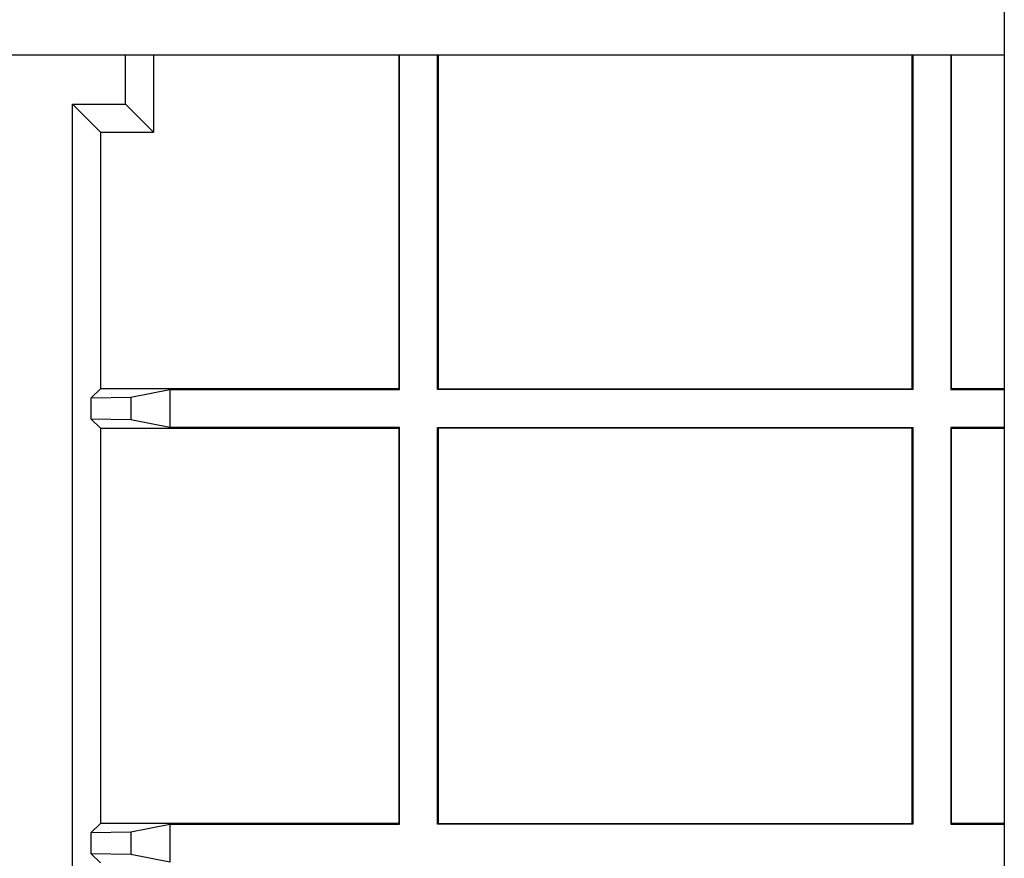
# Paper-space layout 'Blatt3' of a CAD drawing. Header units: millimetres. Extents: x 5 to 418, y 2 to 292.
# Tile 71 of 83: x 327.36 to 333.6, y 97.04 to 102.34. Entities that reach past the tile are written whole.
import ezdxf

# ---------------------------------------------------------------- set-up
doc = ezdxf.new("R2010")
doc.units = ezdxf.units.MM

psp = doc.layouts.new('Blatt3')

# ---------------------------------------------------------------- linework, layer by layer
at = {"color": 7, "linetype": 'Continuous', "lineweight": 25}
for p, q in [((333.5962, 108.9101), (333.5962, 96.4101)), ((333.5962, 102.1185), (320.8462, 102.1185)), ((328.0331, 101.8084), (328.0331, 102.1185)), ((328.2106, 102.1185), (328.2106, 101.6309)), ((329.7628, 102.1185), (329.7628, 100.0072)), ((329.7672, 100.0029), (329.7672, 102.1185)), ((330.0085, 100.0029), (330.0085, 102.1185)), ((330.0128, 102.1185), (330.0128, 100.0072)), ((333.0128, 100.0072), (333.0128, 102.1185)), ((333.0172, 102.1185), (333.0172, 100.0029)), ((333.2585, 102.1185), (333.2585, 100.0029)), ((333.2628, 100.0072), (333.2628, 102.1185)), ((327.6962, 101.8084), (328.0331, 101.8084)), ((327.6962, 88.8298), (327.6962, 101.8084)), ((327.6962, 101.8084), (327.8737, 101.6309)), ((328.0331, 101.8084), (328.2106, 101.6309)), ((327.8737, 101.6309), (327.8737, 100.0072)), ((327.8737, 101.6309), (328.2106, 101.6309)), ((327.8737, 100.0072), (327.8155, 99.949)), ((329.7628, 100.0072), (327.8737, 100.0072)), ((328.0655, 99.9534), (328.3134, 100.0029)), ((328.3134, 100.0029), (329.7672, 100.0029)), ((328.3134, 100.0029), (328.3134, 99.7616)), ((329.7672, 100.0029), (329.7628, 100.0072)), ((330.0085, 100.0029), (330.0128, 100.0072)), ((333.0172, 100.0029), (330.0085, 100.0029)), ((330.0128, 100.0072), (333.0128, 100.0072)), ((333.0172, 100.0029), (333.0128, 100.0072)), ((333.2585, 100.0029), (333.2628, 100.0072)), ((333.2585, 100.0029), (333.5962, 100.0029)), ((333.5962, 100.0072), (333.2628, 100.0072)), ((327.8155, 99.949), (328.0655, 99.9534)), ((327.8155, 99.8154), (327.8155, 99.949)), ((328.0655, 99.9534), (328.0655, 99.8111)), ((327.8155, 99.8154), (327.8737, 99.7572)), ((328.0655, 99.8111), (327.8155, 99.8154)), ((328.3134, 99.7616), (328.0655, 99.8111)), ((327.8737, 99.7572), (327.8737, 97.2572)), ((327.8737, 99.7572), (329.7628, 99.7572)), ((329.7672, 99.7616), (328.3134, 99.7616)), ((329.7672, 99.7616), (329.7628, 99.7572)), ((329.7628, 99.7572), (329.7628, 97.2572)), ((329.7672, 97.2529), (329.7672, 99.7616)), ((330.0085, 99.7616), (333.0172, 99.7616)), ((330.0085, 97.2529), (330.0085, 99.7616)), ((330.0085, 99.7616), (330.0128, 99.7572)), ((333.0128, 99.7572), (330.0128, 99.7572)), ((330.0128, 99.7572), (330.0128, 97.2572)), ((333.0172, 99.7616), (333.0128, 99.7572)), ((333.0128, 97.2572), (333.0128, 99.7572)), ((333.0172, 99.7616), (333.0172, 97.2529)), ((333.2585, 99.7616), (333.2628, 99.7572)), ((333.5962, 99.7616), (333.2585, 99.7616)), ((333.2585, 99.7616), (333.2585, 97.2529)), ((333.2628, 99.7572), (333.5962, 99.7572)), ((333.2628, 97.2572), (333.2628, 99.7572)), ((327.8737, 97.2572), (327.8155, 97.199)), ((329.7628, 97.2572), (327.8737, 97.2572)), ((328.0655, 97.2034), (328.3134, 97.2529)), ((328.3134, 97.2529), (329.7672, 97.2529)), ((328.3134, 97.2529), (328.3134, 97.0116)), ((329.7672, 97.2529), (329.7628, 97.2572)), ((330.0085, 97.2529), (330.0128, 97.2572)), ((333.0172, 97.2529), (330.0085, 97.2529)), ((330.0128, 97.2572), (333.0128, 97.2572)), ((333.0172, 97.2529), (333.0128, 97.2572)), ((333.2585, 97.2529), (333.2628, 97.2572)), ((333.2585, 97.2529), (333.5962, 97.2529)), ((333.5962, 97.2572), (333.2628, 97.2572)), ((327.8155, 97.199), (328.0655, 97.2034)), ((327.8155, 97.0654), (327.8155, 97.199)), ((328.0655, 97.2034), (328.0655, 97.0611)), ((327.8155, 97.0654), (327.8737, 97.0072)), ((328.0655, 97.0611), (327.8155, 97.0654)), ((328.3134, 97.0116), (328.0655, 97.0611))]:
    psp.add_line(p, q, dxfattribs=at)

doc.saveas('drawing.dxf')
